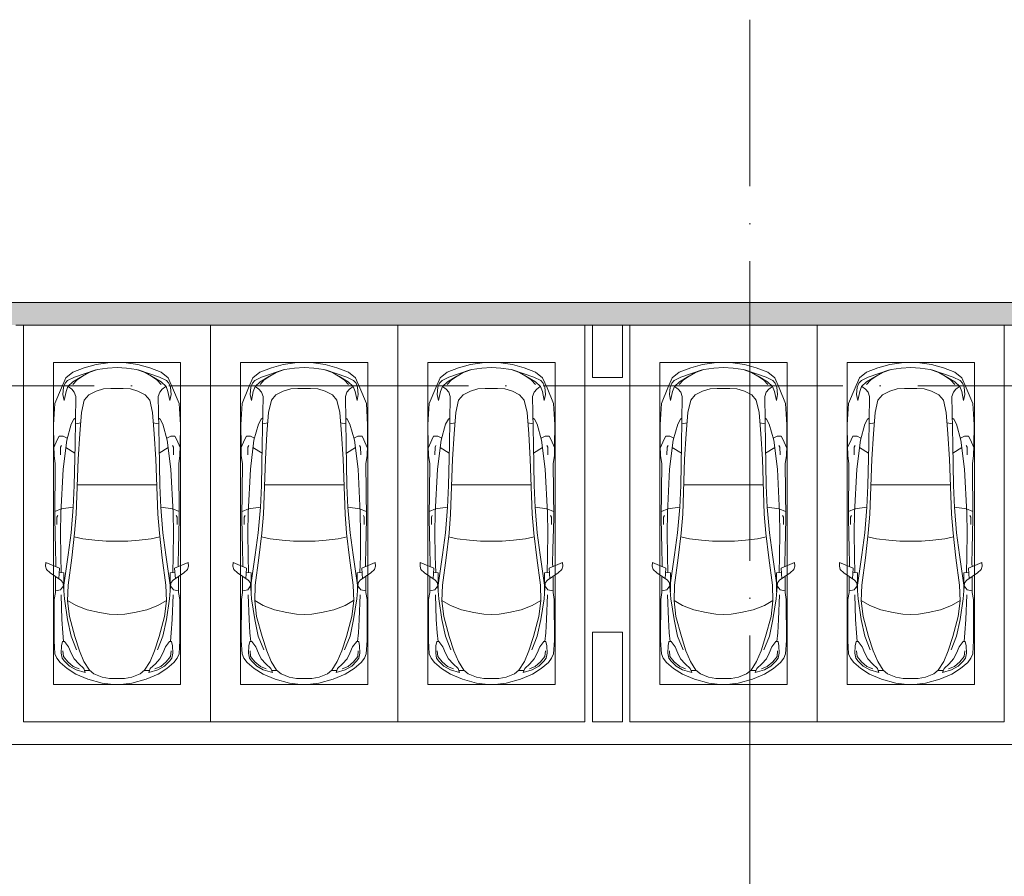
# Model space of a CAD drawing. Header units: millimetres. Extents: x -32229 to 291619, y -13689 to 125138.
# Tile 79 of 256: x -4615 to 8535, y 113699 to 125138. Entities that reach past the tile are written whole.
import ezdxf

# ---------------------------------------------------------------- set-up
doc = ezdxf.new("R2010")
doc.units = ezdxf.units.MM
doc.linetypes.add('ADSK_Линия сетки', pattern=[5000, 4000, -500, 0, -500])
for name, color, linetype, lineweight in [('A-DETL-GENF-OTLN', 7, 'Continuous', 18), ('A-FLOR-____-OTLN', 7, 'Continuous', 18), ('A-WALL-____-MCUT', 7, 'Continuous', 40), ('A-WALL-____-OTLN', 7, 'Continuous', 18), ('A-WALL-____-PATT', 7, 'Continuous', 40), ('C-PRKG-____-OTLN', 7, 'Continuous', 18), ('S-COLS-____-MCUT', 7, 'Continuous', 40), ('S-COLS-____-OTLN', 7, 'Continuous', 18), ('S-GRID-____-OTLN', 7, 'Continuous', 9)]:
    doc.layers.add(name, color=color, linetype=linetype, lineweight=lineweight)

# ---------------------------------------------------------------- blocks, each defined once
blk = doc.blocks.new('АР_Машиноместо - 5300x2500_С-2205627--02 ЭМ')
at = {"layer": 'A-DETL-GENF-OTLN', "color": 253, "lineweight": 13, "true_color": 0xaaaaaa}
for p, q in [((1053, -518), (862, -572)), ((1165, -503), (1053, -518)), ((1250, -500), (1165, -503)), ((1250, -500), (1335, -503)), ((1335, -503), (1447, -518)), ((1447, -518), (1638, -572)), ((702, -640), (584, -715)), ((862, -572), (702, -640)), ((941, -642), (882, -692)), ((1051, -599), (941, -642)), ((1149, -583), (1051, -599)), ((1250, -582), (1149, -583)), ((1250, -582), (1351, -583)), ((1351, -583), (1449, -599)), ((1449, -599), (1559, -642)), ((1559, -642), (1618, -692)), ((1638, -572), (1798, -640)), ((1798, -640), (1916, -715)), ((584, -715), (489, -796)), ((616, -746), (550, -812)), ((704, -696), (616, -746)), ((677, -844), (738, -778)), ((825, -661), (704, -696)), ((738, -778), (805, -716)), ((805, -716), (825, -661)), ((882, -692), (809, -809)), ((888, -686), (815, -687)), ((1612, -686), (1685, -687)), ((1618, -692), (1691, -809)), ((1695, -716), (1675, -661)), ((1675, -661), (1796, -696)), ((1762, -778), (1695, -716)), ((1823, -844), (1762, -778)), ((1796, -696), (1884, -746)), ((1884, -746), (1950, -812)), ((1916, -715), (2011, -796)), ((421, -911), (409, -1087)), ((446, -853), (421, -911)), ((489, -796), (446, -853)), ((519, -852), (506, -920)), ((506, -920), (510, -1019)), ((550, -812), (519, -852)), ((603, -1005), (639, -920)), ((639, -920), (677, -844)), ((809, -809), (749, -950)), ((1691, -809), (1751, -950)), ((1861, -920), (1823, -844)), ((1897, -1005), (1861, -920)), ((1950, -812), (1981, -852)), ((1981, -852), (1994, -920)), ((1994, -920), (1990, -1019)), ((2011, -796), (2054, -853)), ((2054, -853), (2079, -911)), ((2079, -911), (2091, -1087)), ((510, -1019), (522, -1074)), ((549, -1076), (603, -1005)), ((749, -950), (687, -1141)), ((1751, -950), (1813, -1141)), ((1951, -1076), (1897, -1005)), ((1990, -1019), (1978, -1074)), ((409, -1087), (411, -1634)), ((522, -1074), (549, -1076)), ((687, -1141), (615, -1410)), ((1813, -1141), (1885, -1410)), ((1978, -1074), (1951, -1076)), ((2091, -1087), (2089, -1634)), ((615, -1410), (589, -1616)), ((1017, -1460), (1147, -1439)), ((1147, -1439), (1250, -1434)), ((1353, -1439), (1250, -1434)), ((1483, -1460), (1353, -1439)), ((1885, -1410), (1911, -1616)), ((590, -1624), (704, -1557)), ((704, -1557), (853, -1499)), ((853, -1499), (1017, -1460)), ((1647, -1499), (1483, -1460)), ((1796, -1557), (1647, -1499)), ((1910, -1624), (1796, -1557)), ((411, -1634), (427, -1731)), ((547, -1643), (531, -1858)), ((589, -1616), (596, -1825)), ((1911, -1616), (1904, -1825)), ((1953, -1643), (1969, -1858)), ((2089, -1634), (2073, -1731)), ((427, -1731), (427, -1943)), ((495, -1765), (427, -1753)), ((534, -1817), (495, -1765)), ((597, -2231), (535, -1798)), ((541, -1994), (540, -1733)), ((596, -1825), (645, -2192)), ((1904, -1825), (1855, -2192)), ((1903, -2231), (1965, -1798)), ((1959, -1994), (1960, -1733)), ((1966, -1817), (2005, -1765)), ((2005, -1765), (2073, -1753)), ((2073, -1731), (2073, -1943)), ((501, -1894), (358, -1990)), ((480, -2053), (471, -1914)), ((531, -1858), (501, -1894)), ((1969, -1858), (1999, -1894)), ((1999, -1894), (2142, -1990)), ((2020, -2053), (2029, -1914)), ((309, -2036), (297, -2080)), ((297, -2080), (301, -2131)), ((301, -2131), (480, -2053)), ((358, -1990), (309, -2036)), ((432, -2120), (431, -2074)), ((541, -1994), (476, -1998)), ((506, -1996), (500, -2210)), ((1959, -1994), (2024, -1998)), ((1994, -1996), (2000, -2210)), ((2199, -2131), (2020, -2053)), ((2068, -2120), (2069, -2074)), ((2142, -1990), (2191, -2036)), ((2191, -2036), (2203, -2080)), ((2203, -2080), (2199, -2131)), ((428, -2308), (432, -2120)), ((500, -2210), (496, -2532)), ((637, -2526), (597, -2231)), ((645, -2192), (684, -2522)), ((1855, -2192), (1816, -2522)), ((1863, -2526), (1903, -2231)), ((2000, -2210), (2004, -2532)), ((2072, -2308), (2068, -2120)), ((418, -2723), (428, -2308)), ((2082, -2723), (2072, -2308)), ((496, -2532), (501, -2790)), ((637, -2526), (666, -2867)), ((684, -2522), (705, -2775)), ((1816, -2522), (1795, -2775)), ((1863, -2526), (1834, -2867)), ((2004, -2532), (1999, -2790)), ((426, -3447), (418, -2723)), ((448, -2639), (448, -2734)), ((448, -2734), (460, -2756)), ((2052, -2734), (2040, -2756)), ((2052, -2639), (2052, -2734)), ((2074, -3447), (2082, -2723)), ((505, -2847), (421, -2813)), ((501, -2790), (531, -3375)), ((666, -2867), (505, -2847)), ((666, -2865), (679, -3159)), ((705, -2775), (731, -3508)), ((1795, -2775), (1769, -3508)), ((1834, -2865), (1821, -3159)), ((1834, -2867), (1995, -2847)), ((1999, -2790), (1969, -3375)), ((1995, -2847), (2079, -2813)), ((679, -3159), (689, -3706)), ((1821, -3159), (1811, -3706)), ((531, -3375), (579, -3763)), ((1969, -3375), (1921, -3763)), ((409, -3560), (426, -3447)), ((731, -3508), (752, -3846)), ((1769, -3508), (1748, -3846)), ((2091, -3560), (2074, -3447)), ((406, -3688), (409, -3560)), ((408, -3667), (453, -3766)), ((495, -3566), (497, -3672)), ((497, -3672), (510, -3691)), ((687, -3589), (566, -3664)), ((1813, -3589), (1934, -3664)), ((2003, -3672), (1990, -3691)), ((2005, -3566), (2003, -3672)), ((2092, -3667), (2047, -3766)), ((2094, -3688), (2091, -3560)), ((403, -3968), (406, -3688)), ((453, -3766), (478, -3819)), ((533, -3818), (586, -3790)), ((579, -3763), (639, -3975)), ((689, -3706), (700, -4345)), ((1811, -3706), (1800, -4345)), ((1921, -3763), (1861, -3975)), ((1967, -3818), (1914, -3790)), ((2047, -3766), (2022, -3819)), ((2097, -3968), (2094, -3688)), ((478, -3819), (533, -3818)), ((752, -3846), (774, -4133)), ((1748, -3846), (1726, -4133)), ((2022, -3819), (1967, -3818)), ((420, -4254), (403, -3968)), ((639, -3975), (675, -4045)), ((675, -4045), (695, -4058)), ((1825, -4045), (1805, -4058)), ((1861, -3975), (1825, -4045)), ((2080, -4254), (2097, -3968)), ((774, -4133), (812, -4299)), ((1726, -4133), (1688, -4299)), ((507, -4463), (420, -4254)), ((544, -4295), (528, -4375)), ((569, -4413), (544, -4295)), ((812, -4299), (873, -4370)), ((1688, -4299), (1627, -4370)), ((1931, -4413), (1956, -4295)), ((1956, -4295), (1972, -4375)), ((1993, -4463), (2080, -4254)), ((566, -4595), (507, -4463)), ((528, -4375), (536, -4471)), ((595, -4479), (569, -4413)), ((645, -4445), (597, -4481)), ((680, -4406), (645, -4445)), ((700, -4345), (680, -4406)), ((873, -4370), (970, -4419)), ((970, -4419), (1070, -4447)), ((1070, -4447), (1167, -4453)), ((1167, -4453), (1250, -4454)), ((1333, -4453), (1250, -4454)), ((1430, -4447), (1333, -4453)), ((1530, -4419), (1430, -4447)), ((1627, -4370), (1530, -4419)), ((1800, -4345), (1820, -4406)), ((1820, -4406), (1855, -4445)), ((1855, -4445), (1903, -4481)), ((1905, -4479), (1931, -4413)), ((1934, -4595), (1993, -4463)), ((1972, -4375), (1964, -4471)), ((536, -4471), (558, -4526)), ((558, -4526), (591, -4560)), ((659, -4670), (566, -4595)), ((591, -4560), (681, -4606)), ((662, -4543), (595, -4479)), ((717, -4569), (660, -4505)), ((788, -4618), (662, -4543)), ((791, -4620), (717, -4569)), ((1709, -4620), (1783, -4569)), ((1712, -4618), (1838, -4543)), ((1783, -4569), (1840, -4505)), ((1909, -4560), (1819, -4606)), ((1838, -4543), (1905, -4479)), ((1841, -4670), (1934, -4595)), ((1942, -4526), (1909, -4560)), ((1964, -4471), (1942, -4526)), ((813, -4729), (659, -4670)), ((681, -4606), (967, -4704)), ((874, -4665), (791, -4620)), ((970, -4772), (813, -4729)), ((988, -4707), (874, -4665)), ((1122, -4726), (988, -4707)), ((1250, -4732), (1122, -4726)), ((1250, -4732), (1378, -4726)), ((1378, -4726), (1512, -4707)), ((1512, -4707), (1626, -4665)), ((1530, -4772), (1687, -4729)), ((1819, -4606), (1533, -4704)), ((1626, -4665), (1709, -4620)), ((1687, -4729), (1841, -4670)), ((1126, -4794), (970, -4772)), ((1250, -4800), (1126, -4794)), ((1250, -4800), (1374, -4794)), ((1374, -4794), (1530, -4772))]:
    blk.add_line(p, q, dxfattribs=at)
at = {"layer": 'A-DETL-GENF-OTLN', "color": 254, "lineweight": 13, "true_color": 0xd4d4d4}
for p, q in [((665, -740), (592, -805)), ((743, -708), (665, -740)), ((1757, -708), (1835, -740)), ((1835, -740), (1908, -805)), ((535, -874), (528, -949)), ((592, -805), (535, -874)), ((1908, -805), (1965, -874)), ((1965, -874), (1972, -949)), ((710, -963), (637, -1146)), ((1790, -963), (1863, -1146)), ((537, -1076), (525, -1189)), ((637, -1146), (590, -1368)), ((1863, -1146), (1910, -1368)), ((1963, -1076), (1975, -1189)), ((525, -1189), (514, -1369)), ((1975, -1189), (1986, -1369)), ((514, -1369), (502, -1696)), ((590, -1368), (547, -1643)), ((1910, -1368), (1953, -1643)), ((1986, -1369), (1998, -1696)), ((678, -2473), (795, -2446)), ((795, -2446), (956, -2427)), ((956, -2427), (1105, -2414)), ((1105, -2414), (1250, -2413)), ((1395, -2414), (1250, -2413)), ((1544, -2427), (1395, -2414)), ((1705, -2446), (1544, -2427)), ((1822, -2473), (1705, -2446)), ((715, -3168), (1250, -3167)), ((1785, -3168), (1250, -3167)), ((695, -3980), (765, -3997)), ((1805, -3980), (1735, -3997))]:
    blk.add_line(p, q, dxfattribs=at)
at = {"layer": 'C-PRKG-____-OTLN', "color": 253, "lineweight": 13, "true_color": 0xaaaaaa}
for p, q in [((2500, 0), (0, 0)), ((0, 0), (0, -5300)), ((2500, 0), (2500, -5300)), ((400, -500), (400, -4800)), ((400, -500), (2100, -500)), ((2100, -500), (2100, -4800)), ((400, -4800), (2100, -4800))]:
    blk.add_line(p, q, dxfattribs=at)
blk = doc.blocks.new('АР_Машиноместо - 5300x2500_С-3113488--02 ЭМ')
at = {"layer": 'A-DETL-GENF-OTLN', "color": 253, "lineweight": 13, "true_color": 0xaaaaaa}
for p, q in [((970, 4772), (813, 4729)), ((1126, 4794), (970, 4772)), ((1250, 4800), (1126, 4794)), ((1250, 4800), (1374, 4794)), ((1374, 4794), (1530, 4772)), ((1530, 4772), (1687, 4729)), ((659, 4670), (566, 4595)), ((591, 4560), (681, 4606)), ((813, 4729), (659, 4670)), ((788, 4618), (662, 4543)), ((681, 4606), (967, 4704)), ((791, 4620), (717, 4569)), ((874, 4665), (791, 4620)), ((988, 4707), (874, 4665)), ((1122, 4726), (988, 4707)), ((1250, 4732), (1122, 4726)), ((1250, 4732), (1378, 4726)), ((1378, 4726), (1512, 4707)), ((1512, 4707), (1626, 4665)), ((1819, 4606), (1533, 4704)), ((1626, 4665), (1709, 4620)), ((1687, 4729), (1841, 4670)), ((1709, 4620), (1783, 4569)), ((1712, 4618), (1838, 4543)), ((1909, 4560), (1819, 4606)), ((1841, 4670), (1934, 4595)), ((566, 4595), (507, 4463)), ((528, 4375), (536, 4471)), ((536, 4471), (558, 4526)), ((558, 4526), (591, 4560)), ((595, 4479), (569, 4413)), ((662, 4543), (595, 4479)), ((645, 4445), (597, 4481)), ((717, 4569), (660, 4505)), ((1783, 4569), (1840, 4505)), ((1838, 4543), (1905, 4479)), ((1855, 4445), (1903, 4481)), ((1905, 4479), (1931, 4413)), ((1942, 4526), (1909, 4560)), ((1934, 4595), (1993, 4463)), ((1964, 4471), (1942, 4526)), ((1972, 4375), (1964, 4471)), ((507, 4463), (420, 4254)), ((544, 4295), (528, 4375)), ((569, 4413), (544, 4295)), ((680, 4406), (645, 4445)), ((700, 4345), (680, 4406)), ((689, 3706), (700, 4345)), ((812, 4299), (873, 4370)), ((873, 4370), (970, 4419)), ((970, 4419), (1070, 4447)), ((1070, 4447), (1167, 4453)), ((1167, 4453), (1250, 4454)), ((1333, 4453), (1250, 4454)), ((1430, 4447), (1333, 4453)), ((1530, 4419), (1430, 4447)), ((1627, 4370), (1530, 4419)), ((1688, 4299), (1627, 4370)), ((1800, 4345), (1820, 4406)), ((1811, 3706), (1800, 4345)), ((1820, 4406), (1855, 4445)), ((1931, 4413), (1956, 4295)), ((1956, 4295), (1972, 4375)), ((1993, 4463), (2080, 4254)), ((420, 4254), (403, 3968)), ((774, 4133), (812, 4299)), ((1726, 4133), (1688, 4299)), ((2080, 4254), (2097, 3968)), ((752, 3846), (774, 4133)), ((1748, 3846), (1726, 4133)), ((403, 3968), (406, 3688)), ((579, 3763), (639, 3975)), ((639, 3975), (675, 4045)), ((675, 4045), (695, 4058)), ((1825, 4045), (1805, 4058)), ((1861, 3975), (1825, 4045)), ((1921, 3763), (1861, 3975)), ((2097, 3968), (2094, 3688)), ((453, 3766), (478, 3819)), ((478, 3819), (533, 3818)), ((533, 3818), (586, 3790)), ((731, 3508), (752, 3846)), ((1769, 3508), (1748, 3846)), ((1967, 3818), (1914, 3790)), ((2022, 3819), (1967, 3818)), ((2047, 3766), (2022, 3819)), ((406, 3688), (409, 3560)), ((408, 3667), (453, 3766)), ((497, 3672), (510, 3691)), ((531, 3375), (579, 3763)), ((679, 3159), (689, 3706)), ((1821, 3159), (1811, 3706)), ((1969, 3375), (1921, 3763)), ((2003, 3672), (1990, 3691)), ((2092, 3667), (2047, 3766)), ((2094, 3688), (2091, 3560)), ((409, 3560), (426, 3447)), ((495, 3566), (497, 3672)), ((687, 3589), (566, 3664)), ((1813, 3589), (1934, 3664)), ((2005, 3566), (2003, 3672)), ((2091, 3560), (2074, 3447)), ((426, 3447), (418, 2723)), ((705, 2775), (731, 3508)), ((1795, 2775), (1769, 3508)), ((2074, 3447), (2082, 2723)), ((501, 2790), (531, 3375)), ((1999, 2790), (1969, 3375)), ((666, 2865), (679, 3159)), ((1834, 2865), (1821, 3159)), ((505, 2847), (421, 2813)), ((496, 2532), (501, 2790)), ((666, 2867), (505, 2847)), ((637, 2526), (666, 2867)), ((684, 2522), (705, 2775)), ((1816, 2522), (1795, 2775)), ((1834, 2867), (1995, 2847)), ((1863, 2526), (1834, 2867)), ((1995, 2847), (2079, 2813)), ((2004, 2532), (1999, 2790)), ((418, 2723), (428, 2308)), ((448, 2734), (460, 2756)), ((448, 2639), (448, 2734)), ((2052, 2734), (2040, 2756)), ((2052, 2639), (2052, 2734)), ((2082, 2723), (2072, 2308)), ((500, 2210), (496, 2532)), ((637, 2526), (597, 2231)), ((645, 2192), (684, 2522)), ((1855, 2192), (1816, 2522)), ((1863, 2526), (1903, 2231)), ((2000, 2210), (2004, 2532)), ((428, 2308), (432, 2120)), ((2072, 2308), (2068, 2120)), ((297, 2080), (301, 2131)), ((301, 2131), (480, 2053)), ((432, 2120), (431, 2074)), ((506, 1996), (500, 2210)), ((597, 2231), (535, 1798)), ((596, 1825), (645, 2192)), ((1904, 1825), (1855, 2192)), ((1903, 2231), (1965, 1798)), ((1994, 1996), (2000, 2210)), ((2199, 2131), (2020, 2053)), ((2068, 2120), (2069, 2074)), ((2203, 2080), (2199, 2131)), ((309, 2036), (297, 2080)), ((358, 1990), (309, 2036)), ((501, 1894), (358, 1990)), ((480, 2053), (471, 1914)), ((541, 1994), (476, 1998)), ((541, 1994), (540, 1733)), ((1959, 1994), (2024, 1998)), ((1959, 1994), (1960, 1733)), ((1999, 1894), (2142, 1990)), ((2020, 2053), (2029, 1914)), ((2142, 1990), (2191, 2036)), ((2191, 2036), (2203, 2080)), ((427, 1731), (427, 1943)), ((531, 1858), (501, 1894)), ((547, 1643), (531, 1858)), ((1953, 1643), (1969, 1858)), ((1969, 1858), (1999, 1894)), ((2073, 1731), (2073, 1943)), ((411, 1634), (427, 1731)), ((495, 1765), (427, 1753)), ((534, 1817), (495, 1765)), ((589, 1616), (596, 1825)), ((1911, 1616), (1904, 1825)), ((1966, 1817), (2005, 1765)), ((2005, 1765), (2073, 1753)), ((2089, 1634), (2073, 1731)), ((409, 1087), (411, 1634)), ((615, 1410), (589, 1616)), ((590, 1624), (704, 1557)), ((1910, 1624), (1796, 1557)), ((1885, 1410), (1911, 1616)), ((2091, 1087), (2089, 1634)), ((704, 1557), (853, 1499)), ((853, 1499), (1017, 1460)), ((1017, 1460), (1147, 1439)), ((1483, 1460), (1353, 1439)), ((1647, 1499), (1483, 1460)), ((1796, 1557), (1647, 1499)), ((687, 1141), (615, 1410)), ((1147, 1439), (1250, 1434)), ((1353, 1439), (1250, 1434)), ((1813, 1141), (1885, 1410)), ((421, 911), (409, 1087)), ((510, 1019), (522, 1074)), ((522, 1074), (549, 1076)), ((549, 1076), (603, 1005)), ((749, 950), (687, 1141)), ((1751, 950), (1813, 1141)), ((1951, 1076), (1897, 1005)), ((1978, 1074), (1951, 1076)), ((1990, 1019), (1978, 1074)), ((2079, 911), (2091, 1087)), ((506, 920), (510, 1019)), ((603, 1005), (639, 920)), ((809, 809), (749, 950)), ((1691, 809), (1751, 950)), ((1897, 1005), (1861, 920)), ((1994, 920), (1990, 1019)), ((446, 853), (421, 911)), ((489, 796), (446, 853)), ((584, 715), (489, 796)), ((519, 852), (506, 920)), ((550, 812), (519, 852)), ((616, 746), (550, 812)), ((639, 920), (677, 844)), ((677, 844), (738, 778)), ((882, 692), (809, 809)), ((1618, 692), (1691, 809)), ((1823, 844), (1762, 778)), ((1861, 920), (1823, 844)), ((1884, 746), (1950, 812)), ((1916, 715), (2011, 796)), ((1950, 812), (1981, 852)), ((1981, 852), (1994, 920)), ((2011, 796), (2054, 853)), ((2054, 853), (2079, 911)), ((702, 640), (584, 715)), ((704, 696), (616, 746)), ((825, 661), (704, 696)), ((738, 778), (805, 716)), ((805, 716), (825, 661)), ((888, 686), (815, 687)), ((941, 642), (882, 692)), ((1559, 642), (1618, 692)), ((1612, 686), (1685, 687)), ((1695, 716), (1675, 661)), ((1675, 661), (1796, 696)), ((1762, 778), (1695, 716)), ((1796, 696), (1884, 746)), ((1798, 640), (1916, 715)), ((862, 572), (702, 640)), ((1053, 518), (862, 572)), ((1051, 599), (941, 642)), ((1149, 583), (1051, 599)), ((1250, 582), (1149, 583)), ((1250, 582), (1351, 583)), ((1351, 583), (1449, 599)), ((1447, 518), (1638, 572)), ((1449, 599), (1559, 642)), ((1638, 572), (1798, 640)), ((1165, 503), (1053, 518)), ((1250, 500), (1165, 503)), ((1250, 500), (1335, 503)), ((1335, 503), (1447, 518))]:
    blk.add_line(p, q, dxfattribs=at)
at = {"layer": 'A-DETL-GENF-OTLN', "color": 254, "lineweight": 13, "true_color": 0xd4d4d4}
for p, q in [((695, 3980), (765, 3997)), ((1805, 3980), (1735, 3997)), ((715, 3168), (1250, 3167)), ((1785, 3168), (1250, 3167)), ((678, 2473), (795, 2446)), ((795, 2446), (956, 2427)), ((956, 2427), (1105, 2414)), ((1105, 2414), (1250, 2413)), ((1395, 2414), (1250, 2413)), ((1544, 2427), (1395, 2414)), ((1705, 2446), (1544, 2427)), ((1822, 2473), (1705, 2446)), ((514, 1369), (502, 1696)), ((590, 1368), (547, 1643)), ((1910, 1368), (1953, 1643)), ((1986, 1369), (1998, 1696)), ((525, 1189), (514, 1369)), ((637, 1146), (590, 1368)), ((1863, 1146), (1910, 1368)), ((1975, 1189), (1986, 1369)), ((537, 1076), (525, 1189)), ((1963, 1076), (1975, 1189)), ((710, 963), (637, 1146)), ((1790, 963), (1863, 1146)), ((535, 874), (528, 949)), ((1965, 874), (1972, 949)), ((592, 805), (535, 874)), ((665, 740), (592, 805)), ((1835, 740), (1908, 805)), ((1908, 805), (1965, 874)), ((743, 708), (665, 740)), ((1757, 708), (1835, 740))]:
    blk.add_line(p, q, dxfattribs=at)
at = {"layer": 'C-PRKG-____-OTLN', "color": 253, "lineweight": 13, "true_color": 0xaaaaaa}
for p, q in [((0, 0), (0, 5300)), ((2500, 0), (2500, 5300)), ((400, 4800), (2100, 4800)), ((400, 500), (400, 4800)), ((2100, 500), (2100, 4800)), ((400, 500), (2100, 500)), ((2500, 0), (0, 0))]:
    blk.add_line(p, q, dxfattribs=at)
blk = doc.blocks.new('Наметкина 10_РД_АР_П_отсоединено_rvt-1--02 ЭМ')
at = {"layer": 'A-WALL-____-PATT', "lineweight": 5, "true_color": 0xaaaaaa}
h = blk.add_hatch(dxfattribs=at)
h.set_pattern_fill('FP_3', color=253, style=0, pattern_type=2)
h.set_pattern_definition([(45, (0, 0), (-228.0985, 228.0985), []), (45, (228.1, 0), (-228.0985, 228.0985), [403.225, -80.645, 6.706, -73.939])])
h.paths.add_polyline_path([(18985, 121060), (18985, 121360), (-20965, 121360), (-20965, 121060), (11535, 121060)])
at = {"layer": 'A-FLOR-____-OTLN', "color": 253, "lineweight": 13, "true_color": 0xaaaaaa}
for p in [(-20965, 115460), (-19915, 115460)]:
    blk.add_line(p, (22685, 115460), dxfattribs=at)
at = {"layer": 'A-WALL-____-MCUT', "color": 253, "lineweight": 13, "true_color": 0xaaaaaa}
for p, q in [((18985, 121360), (-20965, 121360)), ((-4665, 121060), (3035, 121060)), ((3435, 121060), (11135, 121060))]:
    blk.add_line(p, q, dxfattribs=at)
at = {"layer": 'A-WALL-____-OTLN', "color": 253, "lineweight": 13, "true_color": 0xaaaaaa}
blk.add_line((3035, 121060), (3435, 121060), dxfattribs=at)
at = {"layer": 'S-COLS-____-MCUT', "color": 253, "lineweight": 15, "true_color": 0xaaaaaa}
for p, q in [((3035, 121060), (3035, 120360)), ((3435, 120360), (3435, 121060)), ((3035, 120360), (3435, 120360)), ((3435, 116960), (3035, 116960)), ((3035, 116960), (3035, 115760)), ((3435, 115760), (3435, 116960)), ((3035, 115760), (3435, 115760))]:
    blk.add_line(p, q, dxfattribs=at)
at = {"layer": 'S-COLS-____-OTLN', "color": 253, "lineweight": 15, "true_color": 0xaaaaaa}
blk.add_line((3435, 121060), (3035, 121060), dxfattribs=at)
at = {"layer": 'C-PRKG-____-OTLN', "color": 253, "lineweight": 13, "true_color": 0xaaaaaa, "rotation": 180}
for p in [(-2065, 115760), (435, 115760), (2935, 115760)]:
    blk.add_blockref('АР_Машиноместо - 5300x2500_С-2205627--02 ЭМ', p, dxfattribs=at)
at = {"layer": 'C-PRKG-____-OTLN', "color": 253, "lineweight": 13, "true_color": 0xaaaaaa}
for p in [(3535, 115760), (6035, 115760)]:
    blk.add_blockref('АР_Машиноместо - 5300x2500_С-3113488--02 ЭМ', p, dxfattribs=at)

msp = doc.modelspace()

# ---------------------------------------------------------------- linework, layer by layer
at = {"layer": 'S-GRID-____-OTLN', "color": 253, "linetype": 'ADSK_Линия сетки', "true_color": 0xaaaaaa}
for p, q in [((5135.3, -12088.9), (5135.3, 125138.4)), ((131381.2, 120250), (-30593.4, 120250))]:
    msp.add_line(p, q, dxfattribs=at)

# ---------------------------------------------------------------- block references
at = {"lineweight": 5}
msp.add_blockref('Наметкина 10_РД_АР_П_отсоединено_rvt-1--02 ЭМ', (0, 0), dxfattribs=at)

doc.saveas('drawing.dxf')
